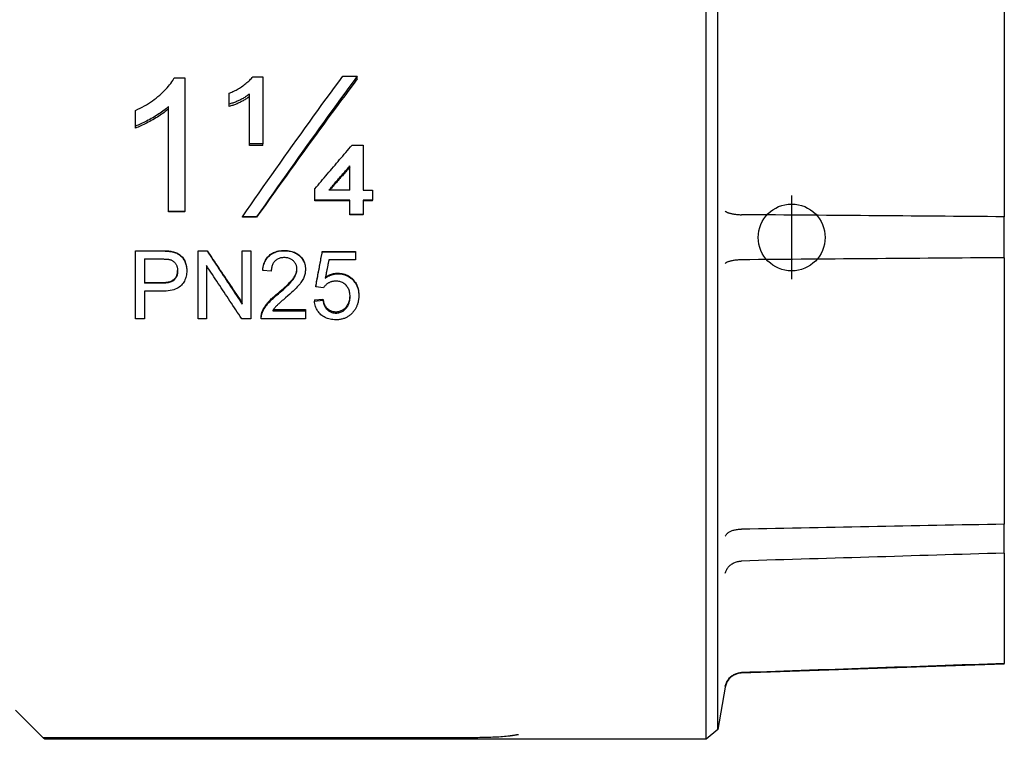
# Model space of a CAD drawing. Header units: millimetres. Extents: x 234 to 1596, y 19 to 380.
# Tile 2 of 6: x 313 to 372, y 199 to 242. Entities that reach past the tile are written whole.
import ezdxf

# ---------------------------------------------------------------- set-up
doc = ezdxf.new("R2010")
doc.units = ezdxf.units.MM
doc.layers.add('DETAIL', color=2, linetype='Continuous')
doc.layers.add('ORIGIN', color=6, linetype='Continuous')

msp = doc.modelspace()

# ---------------------------------------------------------------- linework, layer by layer
at = {"layer": 'DETAIL'}
for p, q in [((354.322, 198.646), (354.322, 258.646)), ((355.026, 199.237), (355.026, 258.055)), ((372.137, 245.792), (372.137, 229.87)), ((327.255, 238.239), (327.846, 238.239)), ((327.846, 238.239), (327.846, 234.221)), ((332.633, 238.274), (333.493, 238.274)), ((333.493, 238.107), (333.493, 238.274)), ((322.56, 238.175), (323.194, 238.175)), ((323.194, 238.175), (323.194, 230.185)), ((325.834, 236.603), (325.834, 237.256)), ((327.054, 234.221), (327.054, 237.203)), ((322.212, 230.185), (322.212, 236.453)), ((325.834, 236.464), (325.834, 236.603)), ((320.249, 235.288), (320.249, 236.226)), ((320.249, 235.173), (320.249, 235.288)), ((327.054, 234.124), (327.054, 234.221)), ((327.846, 234.221), (327.054, 234.221)), ((327.846, 234.124), (327.054, 234.124)), ((327.846, 234.124), (327.846, 234.221)), ((333.176, 234.148), (333.84, 234.148)), ((333.84, 234.148), (333.84, 231.466)), ((333.054, 231.466), (333.054, 232.913)), ((330.962, 230.866), (330.962, 231.546)), ((333.054, 231.466), (331.798, 231.466)), ((333.84, 231.466), (334.407, 231.466)), ((334.407, 231.466), (334.407, 230.866)), ((333.054, 230.866), (330.962, 230.866)), ((330.962, 230.828), (330.962, 230.866)), ((333.054, 230.828), (330.962, 230.828)), ((333.054, 230.012), (333.054, 230.866)), ((334.407, 230.866), (333.84, 230.866)), ((333.84, 230.866), (333.84, 230.012)), ((334.407, 230.828), (333.84, 230.828)), ((334.407, 230.828), (334.407, 230.866)), ((323.194, 230.185), (322.212, 230.185)), ((322.212, 230.158), (322.212, 230.185)), ((323.194, 230.158), (322.212, 230.158)), ((323.194, 230.158), (323.194, 230.185)), ((333.054, 229.988), (333.054, 230.012)), ((333.84, 230.012), (333.054, 230.012)), ((333.84, 229.988), (333.054, 229.988)), ((333.84, 229.988), (333.84, 230.012)), ((326.627, 229.848), (326.627, 229.869)), ((327.48, 229.869), (326.627, 229.869)), ((327.48, 229.848), (326.627, 229.848)), ((327.48, 229.848), (327.48, 229.869)), ((372.137, 227.423), (372.137, 229.87)), ((320.253, 227.842), (321.762, 227.842)), ((320.253, 227.842), (320.253, 227.828)), ((320.253, 223.781), (320.253, 227.828)), ((320.253, 227.828), (321.762, 227.828)), ((322.372, 227.803), (322.372, 227.788)), ((323.978, 227.842), (324.521, 227.842)), ((323.978, 227.842), (323.978, 227.828)), ((323.978, 223.781), (323.978, 227.828)), ((323.978, 227.828), (324.521, 227.828)), ((324.521, 227.842), (324.521, 227.828)), ((326.625, 227.842), (327.131, 227.842)), ((326.625, 227.842), (326.625, 227.828)), ((326.625, 224.645), (326.625, 227.828)), ((326.625, 227.828), (327.131, 227.828)), ((327.131, 227.842), (327.131, 227.828)), ((327.131, 227.828), (327.131, 223.781)), ((331.402, 227.791), (333.39, 227.791)), ((331.402, 227.791), (331.402, 227.776)), ((331.402, 227.776), (333.39, 227.776)), ((333.39, 227.791), (333.39, 227.776)), ((333.39, 227.776), (333.39, 227.298)), ((320.783, 227.348), (320.783, 225.896)), ((320.783, 227.348), (321.808, 227.348)), ((333.39, 227.298), (331.795, 227.298)), ((372.137, 227.423), (372.137, 211.501)), ((323.308, 226.685), (323.308, 226.651)), ((324.484, 226.954), (324.484, 223.781)), ((327.847, 226.704), (327.847, 226.669)), ((328.353, 226.617), (327.847, 226.669)), ((330.393, 226.749), (330.393, 226.716)), ((320.783, 225.944), (321.817, 225.944)), ((321.817, 225.896), (320.783, 225.896)), ((321.811, 225.418), (320.783, 225.418)), ((320.783, 225.418), (320.783, 223.781)), ((331.015, 225.741), (331.015, 225.689)), ((331.475, 225.628), (331.015, 225.689)), ((330.927, 224.902), (331.442, 224.944)), ((330.927, 224.902), (330.927, 224.836)), ((330.927, 224.836), (331.442, 224.879)), ((331.442, 224.944), (331.442, 224.879)), ((333.579, 225.211), (333.579, 225.15)), ((327.814, 224.202), (327.814, 224.124)), ((328.439, 224.256), (330.399, 224.256)), ((328.489, 224.332), (330.399, 224.332)), ((330.399, 224.332), (330.399, 224.256)), ((330.399, 224.256), (330.399, 223.781)), ((320.783, 223.781), (320.253, 223.781)), ((324.484, 223.781), (323.978, 223.781)), ((327.131, 223.781), (326.588, 223.781)), ((330.399, 223.781), (327.756, 223.781)), ((372.137, 209.771), (372.137, 211.501)), ((372.137, 209.771), (372.137, 203.176)), ((372.137, 203.146), (356.423, 202.598)), ((372.137, 203.146), (372.137, 203.176)), ((356.423, 202.632), (356.433, 202.633)), ((355.473, 201.772), (355.026, 199.237)), ((313.079, 200.384), (314.66, 198.804)), ((314.66, 198.804), (314.721, 198.743)), ((355.026, 199.237), (354.322, 198.646)), ((314.721, 198.743), (314.759, 198.705)), ((314.868, 198.751), (339.284, 198.751)), ((354.322, 198.646), (314.9, 198.646)), ((339.284, 198.751), (339.289, 198.751))]:
    msp.add_line(p, q, dxfattribs=at)
at = {"layer": 'DETAIL', "flags": 128}
for points in [[(325.834, 237.256), (325.891, 237.275), (325.948, 237.297), (326.007, 237.32), (326.066, 237.347), (326.127, 237.375), (326.189, 237.406), (326.252, 237.44), (326.316, 237.476), (326.382, 237.514), (326.448, 237.555), (326.516, 237.598), (326.584, 237.643), (326.652, 237.69), (326.718, 237.737), (326.782, 237.785), (326.843, 237.834), (326.902, 237.883), (326.959, 237.932), (327.014, 237.982), (327.066, 238.032), (327.117, 238.083), (327.165, 238.135), (327.211, 238.187), (327.255, 238.239)], [(326.627, 229.869), (326.877, 230.227), (327.127, 230.584), (327.378, 230.941), (327.628, 231.298), (327.878, 231.654), (328.128, 232.01), (328.379, 232.366), (328.629, 232.72), (328.879, 233.075), (329.129, 233.428), (329.38, 233.781), (329.63, 234.133), (329.88, 234.484), (330.13, 234.834), (330.381, 235.183), (330.631, 235.531), (330.881, 235.879), (331.131, 236.225), (331.382, 236.569), (331.632, 236.913), (331.882, 237.255), (332.132, 237.596), (332.383, 237.936), (332.633, 238.274)], [(333.493, 238.274), (333.242, 237.936), (332.992, 237.596), (332.741, 237.255), (332.491, 236.913), (332.24, 236.569), (331.99, 236.225), (331.739, 235.879), (331.489, 235.531), (331.238, 235.183), (330.988, 234.834), (330.737, 234.484), (330.487, 234.133), (330.236, 233.781), (329.986, 233.428), (329.735, 233.075), (329.485, 232.72), (329.234, 232.366), (328.983, 232.01), (328.733, 231.654), (328.482, 231.298), (328.232, 230.941), (327.981, 230.584), (327.731, 230.227), (327.48, 229.869)], [(320.249, 236.226), (320.384, 236.29), (320.517, 236.356), (320.647, 236.425), (320.774, 236.495), (320.899, 236.568), (321.02, 236.644), (321.139, 236.721), (321.254, 236.8), (321.367, 236.882), (321.477, 236.966), (321.584, 237.052), (321.688, 237.141), (321.788, 237.23), (321.883, 237.318), (321.973, 237.406), (322.058, 237.494), (322.139, 237.581), (322.214, 237.667), (322.284, 237.753), (322.349, 237.839), (322.409, 237.924), (322.464, 238.008), (322.515, 238.092), (322.56, 238.175)], [(333.493, 238.107), (333.242, 237.774), (332.992, 237.441), (332.741, 237.106), (332.491, 236.769), (332.24, 236.432), (331.99, 236.093), (331.739, 235.753), (331.489, 235.412), (331.238, 235.07), (330.988, 234.726), (330.737, 234.382), (330.487, 234.037), (330.236, 233.692), (329.986, 233.345), (329.735, 232.998), (329.485, 232.65), (329.234, 232.301), (328.983, 231.952), (328.733, 231.602), (328.482, 231.252), (328.232, 230.901), (327.981, 230.55), (327.731, 230.199), (327.48, 229.848)], [(327.054, 237.203), (327.007, 237.168), (326.96, 237.134), (326.913, 237.1), (326.866, 237.068), (326.818, 237.036), (326.769, 237.005), (326.721, 236.975), (326.672, 236.946), (326.622, 236.918), (326.572, 236.891), (326.522, 236.865), (326.471, 236.839), (326.42, 236.815), (326.369, 236.791), (326.317, 236.768), (326.265, 236.746), (326.212, 236.725), (326.16, 236.705), (326.106, 236.686), (326.053, 236.667), (325.999, 236.65), (325.944, 236.633), (325.889, 236.617), (325.834, 236.603)], [(327.054, 237.054), (327.007, 237.02), (326.96, 236.986), (326.913, 236.953), (326.866, 236.921), (326.818, 236.89), (326.769, 236.86), (326.721, 236.831), (326.672, 236.802), (326.622, 236.774), (326.572, 236.748), (326.522, 236.722), (326.471, 236.697), (326.42, 236.673), (326.369, 236.649), (326.317, 236.627), (326.265, 236.605), (326.212, 236.585), (326.16, 236.565), (326.106, 236.546), (326.053, 236.528), (325.999, 236.511), (325.944, 236.494), (325.889, 236.479), (325.834, 236.464)], [(322.212, 236.453), (322.152, 236.399), (322.088, 236.344), (322.021, 236.289), (321.952, 236.234), (321.879, 236.179), (321.803, 236.124), (321.724, 236.068), (321.642, 236.013), (321.556, 235.958), (321.468, 235.902), (321.377, 235.847), (321.282, 235.791), (321.187, 235.737), (321.094, 235.685), (321.002, 235.635), (320.911, 235.587), (320.823, 235.542), (320.736, 235.499), (320.65, 235.458), (320.567, 235.419), (320.485, 235.383), (320.404, 235.349), (320.326, 235.318), (320.249, 235.288)], [(322.212, 236.318), (322.152, 236.264), (322.088, 236.21), (322.021, 236.156), (321.952, 236.102), (321.879, 236.048), (321.803, 235.994), (321.724, 235.939), (321.642, 235.885), (321.556, 235.831), (321.468, 235.776), (321.377, 235.722), (321.282, 235.667), (321.187, 235.613), (321.094, 235.562), (321.002, 235.513), (320.911, 235.466), (320.823, 235.422), (320.736, 235.379), (320.65, 235.339), (320.567, 235.301), (320.485, 235.266), (320.404, 235.233), (320.326, 235.202), (320.249, 235.173)], [(330.962, 231.546), (331.054, 231.655), (331.147, 231.764), (331.239, 231.873), (331.331, 231.982), (331.423, 232.091), (331.516, 232.2), (331.608, 232.308), (331.7, 232.417), (331.792, 232.526), (331.884, 232.634), (331.977, 232.743), (332.069, 232.851), (332.161, 232.96), (332.253, 233.068), (332.346, 233.176), (332.438, 233.285), (332.53, 233.393), (332.622, 233.501), (332.714, 233.609), (332.807, 233.717), (332.899, 233.825), (332.991, 233.933), (333.083, 234.04), (333.176, 234.148)], [(331.798, 231.466), (331.85, 231.526), (331.902, 231.587), (331.955, 231.647), (332.007, 231.708), (332.059, 231.768), (332.112, 231.828), (332.164, 231.889), (332.216, 231.949), (332.269, 232.009), (332.321, 232.07), (332.373, 232.13), (332.426, 232.19), (332.478, 232.251), (332.53, 232.311), (332.583, 232.371), (332.635, 232.431), (332.687, 232.492), (332.74, 232.552), (332.792, 232.612), (332.844, 232.672), (332.897, 232.732), (332.949, 232.793), (333.001, 232.853), (333.054, 232.913)], [(333.054, 232.839), (333.003, 232.782), (332.953, 232.725), (332.902, 232.667), (332.851, 232.61), (332.801, 232.553), (332.75, 232.496), (332.7, 232.439), (332.649, 232.382), (332.599, 232.325), (332.548, 232.268), (332.498, 232.21), (332.447, 232.153), (332.397, 232.096), (332.346, 232.039), (332.296, 231.982), (332.245, 231.924), (332.194, 231.867), (332.144, 231.81), (332.093, 231.752), (332.043, 231.695), (331.992, 231.638), (331.942, 231.58), (331.891, 231.523), (331.841, 231.466)], [(355.473, 230.207), (355.484, 230.194), (355.499, 230.181), (355.516, 230.169), (355.537, 230.156), (355.56, 230.144), (355.587, 230.132), (355.616, 230.12), (355.648, 230.108), (355.682, 230.097), (355.719, 230.086), (355.758, 230.076), (355.8, 230.066), (355.844, 230.057), (355.889, 230.048), (355.937, 230.039), (355.986, 230.031), (356.037, 230.024), (356.09, 230.018), (356.143, 230.012), (356.198, 230.006), (356.253, 230.002), (356.309, 229.998), (356.366, 229.995), (356.423, 229.992)], [(356.423, 229.992), (356.423, 229.992), (356.424, 229.992), (356.424, 229.992), (356.424, 229.992), (356.425, 229.992), (356.425, 229.992), (356.426, 229.992), (356.426, 229.992), (356.427, 229.992), (356.427, 229.992), (356.427, 229.992), (356.428, 229.992), (356.428, 229.992), (356.429, 229.992), (356.429, 229.992), (356.429, 229.992), (356.43, 229.992), (356.43, 229.992), (356.431, 229.992), (356.431, 229.992), (356.431, 229.992), (356.432, 229.992), (356.432, 229.992), (356.433, 229.992)], [(372.137, 229.87), (371.633, 229.874), (371.129, 229.878), (370.625, 229.882), (370.121, 229.885), (369.616, 229.889), (369.111, 229.893), (368.606, 229.897), (368.101, 229.901), (367.596, 229.905), (367.09, 229.909), (366.584, 229.913), (366.079, 229.917), (365.572, 229.921), (365.066, 229.925), (364.56, 229.929), (364.053, 229.933), (363.546, 229.937), (363.039, 229.94), (362.532, 229.944), (362.025, 229.948), (361.518, 229.952), (361.01, 229.956), (360.502, 229.96), (359.994, 229.964), (359.486, 229.968), (358.977, 229.972), (358.469, 229.976), (357.96, 229.98), (357.451, 229.984), (356.942, 229.988), (356.433, 229.992)], [(321.762, 227.842), (321.795, 227.842), (321.827, 227.842), (321.859, 227.842), (321.89, 227.841), (321.92, 227.841), (321.95, 227.84), (321.979, 227.839), (322.007, 227.838), (322.035, 227.837), (322.062, 227.836), (322.088, 227.834), (322.114, 227.833), (322.139, 227.831), (322.164, 227.829), (322.187, 227.827), (322.21, 227.825), (322.233, 227.823), (322.255, 227.82), (322.276, 227.818), (322.296, 227.815), (322.316, 227.812), (322.335, 227.809), (322.354, 227.806), (322.372, 227.803)], [(321.762, 227.828), (321.795, 227.828), (321.827, 227.828), (321.859, 227.828), (321.89, 227.827), (321.92, 227.826), (321.95, 227.826), (321.979, 227.825), (322.007, 227.824), (322.035, 227.823), (322.062, 227.821), (322.088, 227.82), (322.114, 227.818), (322.139, 227.816), (322.164, 227.815), (322.187, 227.812), (322.21, 227.81), (322.233, 227.808), (322.255, 227.806), (322.276, 227.803), (322.296, 227.8), (322.316, 227.797), (322.335, 227.794), (322.354, 227.791), (322.372, 227.788)], [(322.372, 227.803), (322.444, 227.789), (322.513, 227.773), (322.58, 227.754), (322.643, 227.732), (322.703, 227.707), (322.76, 227.68), (322.815, 227.65), (322.866, 227.617), (322.914, 227.581), (322.96, 227.541), (323.004, 227.499), (323.045, 227.452), (323.084, 227.402), (323.12, 227.349), (323.154, 227.292), (323.186, 227.232), (323.214, 227.169), (323.239, 227.104), (323.26, 227.039), (323.277, 226.971), (323.291, 226.902), (323.3, 226.831), (323.306, 226.759), (323.308, 226.685)], [(322.372, 227.788), (322.444, 227.774), (322.513, 227.757), (322.58, 227.738), (322.643, 227.716), (322.703, 227.691), (322.76, 227.663), (322.815, 227.632), (322.866, 227.599), (322.914, 227.562), (322.96, 227.522), (323.004, 227.478), (323.045, 227.431), (323.084, 227.38), (323.12, 227.326), (323.154, 227.268), (323.186, 227.207), (323.214, 227.143), (323.239, 227.077), (323.26, 227.01), (323.277, 226.941), (323.291, 226.871), (323.3, 226.799), (323.306, 226.726), (323.308, 226.651)], [(324.521, 227.842), (324.609, 227.712), (324.696, 227.581), (324.784, 227.45), (324.872, 227.319), (324.959, 227.189), (325.047, 227.058), (325.135, 226.928), (325.222, 226.797), (325.31, 226.666), (325.398, 226.536), (325.485, 226.405), (325.573, 226.275), (325.661, 226.145), (325.748, 226.014), (325.836, 225.884), (325.924, 225.754), (326.011, 225.624), (326.099, 225.494), (326.186, 225.364), (326.274, 225.234), (326.362, 225.104), (326.449, 224.974), (326.537, 224.845), (326.625, 224.715)], [(324.521, 227.828), (324.609, 227.695), (324.696, 227.562), (324.784, 227.429), (324.872, 227.296), (324.959, 227.163), (325.047, 227.03), (325.135, 226.897), (325.222, 226.764), (325.31, 226.631), (325.398, 226.499), (325.485, 226.366), (325.573, 226.233), (325.661, 226.1), (325.748, 225.968), (325.836, 225.835), (325.924, 225.703), (326.011, 225.57), (326.099, 225.438), (326.186, 225.306), (326.274, 225.173), (326.362, 225.041), (326.449, 224.909), (326.537, 224.777), (326.625, 224.645)], [(327.847, 226.704), (327.858, 226.796), (327.873, 226.884), (327.891, 226.968), (327.914, 227.049), (327.94, 227.126), (327.971, 227.2), (328.005, 227.269), (328.044, 227.335), (328.086, 227.398), (328.133, 227.456), (328.183, 227.511), (328.238, 227.562), (328.296, 227.609), (328.357, 227.652), (328.421, 227.691), (328.489, 227.726), (328.56, 227.757), (328.634, 227.784), (328.711, 227.806), (328.792, 227.825), (328.876, 227.839), (328.962, 227.849), (329.053, 227.856), (329.146, 227.858)], [(327.847, 226.669), (327.858, 226.763), (327.873, 226.853), (327.891, 226.939), (327.914, 227.021), (327.94, 227.099), (327.971, 227.174), (328.005, 227.245), (328.044, 227.312), (328.086, 227.376), (328.133, 227.435), (328.183, 227.491), (328.238, 227.543), (328.296, 227.591), (328.357, 227.635), (328.421, 227.675), (328.489, 227.71), (328.56, 227.741), (328.634, 227.769), (328.711, 227.792), (328.792, 227.81), (328.876, 227.825), (328.962, 227.835), (329.053, 227.842), (329.146, 227.844)], [(329.146, 227.858), (329.24, 227.855), (329.331, 227.849), (329.419, 227.838), (329.503, 227.822), (329.584, 227.802), (329.662, 227.778), (329.736, 227.749), (329.807, 227.716), (329.875, 227.679), (329.939, 227.637), (330, 227.59), (330.058, 227.539), (330.111, 227.485), (330.16, 227.429), (330.204, 227.371), (330.244, 227.31), (330.279, 227.247), (330.309, 227.183), (330.335, 227.116), (330.356, 227.047), (330.372, 226.975), (330.384, 226.902), (330.391, 226.827), (330.393, 226.749)], [(329.146, 227.844), (329.24, 227.841), (329.331, 227.835), (329.419, 227.823), (329.503, 227.808), (329.584, 227.787), (329.662, 227.763), (329.736, 227.733), (329.807, 227.7), (329.875, 227.661), (329.939, 227.619), (330, 227.571), (330.058, 227.52), (330.111, 227.465), (330.16, 227.407), (330.204, 227.348), (330.244, 227.286), (330.279, 227.223), (330.309, 227.157), (330.335, 227.089), (330.356, 227.018), (330.372, 226.946), (330.384, 226.871), (330.391, 226.795), (330.393, 226.716)], [(331.015, 225.741), (331.031, 225.826), (331.047, 225.911), (331.063, 225.996), (331.08, 226.082), (331.096, 226.167), (331.112, 226.252), (331.128, 226.338), (331.144, 226.423), (331.16, 226.508), (331.176, 226.594), (331.192, 226.679), (331.209, 226.764), (331.225, 226.85), (331.241, 226.935), (331.257, 227.021), (331.273, 227.106), (331.289, 227.192), (331.305, 227.277), (331.322, 227.363), (331.338, 227.448), (331.354, 227.534), (331.37, 227.62), (331.386, 227.705), (331.402, 227.791)], [(331.015, 225.689), (331.031, 225.776), (331.047, 225.863), (331.063, 225.95), (331.08, 226.036), (331.096, 226.123), (331.112, 226.21), (331.128, 226.297), (331.144, 226.384), (331.16, 226.47), (331.176, 226.557), (331.192, 226.644), (331.209, 226.731), (331.225, 226.818), (331.241, 226.905), (331.257, 226.992), (331.273, 227.079), (331.289, 227.166), (331.305, 227.253), (331.322, 227.34), (331.338, 227.427), (331.354, 227.514), (331.37, 227.601), (331.386, 227.688), (331.402, 227.776)], [(321.808, 227.348), (321.837, 227.348), (321.866, 227.347), (321.894, 227.347), (321.921, 227.347), (321.948, 227.346), (321.973, 227.345), (321.998, 227.344), (322.022, 227.344), (322.046, 227.342), (322.068, 227.341), (322.09, 227.34), (322.111, 227.338), (322.131, 227.337), (322.151, 227.335), (322.169, 227.333), (322.187, 227.331), (322.204, 227.329), (322.22, 227.327), (322.236, 227.324), (322.251, 227.322), (322.265, 227.319), (322.278, 227.316), (322.29, 227.313), (322.302, 227.31)], [(322.302, 227.31), (322.336, 227.3), (322.368, 227.288), (322.4, 227.275), (322.431, 227.259), (322.46, 227.242), (322.489, 227.223), (322.516, 227.202), (322.542, 227.18), (322.567, 227.155), (322.591, 227.129), (322.614, 227.101), (322.635, 227.072), (322.656, 227.041), (322.674, 227.009), (322.691, 226.976), (322.706, 226.942), (322.719, 226.907), (322.73, 226.871), (322.74, 226.834), (322.748, 226.797), (322.754, 226.758), (322.758, 226.718), (322.761, 226.677), (322.762, 226.635)], [(329.134, 227.431), (329.076, 227.43), (329.02, 227.425), (328.966, 227.418), (328.914, 227.407), (328.864, 227.394), (328.816, 227.377), (328.77, 227.358), (328.725, 227.335), (328.683, 227.309), (328.643, 227.281), (328.605, 227.249), (328.568, 227.214), (328.534, 227.177), (328.504, 227.138), (328.475, 227.096), (328.45, 227.052), (328.428, 227.005), (328.409, 226.956), (328.392, 226.906), (328.379, 226.852), (328.368, 226.797), (328.36, 226.739), (328.355, 226.679), (328.353, 226.617)], [(329.887, 226.728), (329.885, 226.777), (329.881, 226.825), (329.874, 226.871), (329.864, 226.916), (329.851, 226.959), (329.835, 227.002), (329.816, 227.043), (329.794, 227.083), (329.769, 227.121), (329.742, 227.158), (329.711, 227.194), (329.678, 227.228), (329.642, 227.261), (329.605, 227.29), (329.566, 227.317), (329.525, 227.341), (329.482, 227.362), (329.438, 227.381), (329.391, 227.396), (329.343, 227.409), (329.294, 227.419), (329.242, 227.426), (329.189, 227.43), (329.134, 227.431)], [(331.795, 227.298), (331.786, 227.253), (331.777, 227.207), (331.768, 227.162), (331.759, 227.116), (331.75, 227.071), (331.741, 227.025), (331.732, 226.98), (331.723, 226.935), (331.714, 226.889), (331.705, 226.844), (331.696, 226.798), (331.687, 226.753), (331.678, 226.707), (331.669, 226.662), (331.66, 226.617), (331.651, 226.571), (331.642, 226.526), (331.633, 226.48), (331.624, 226.435), (331.615, 226.39), (331.606, 226.344), (331.597, 226.299), (331.588, 226.254), (331.579, 226.208)], [(356.423, 227.301), (356.366, 227.298), (356.309, 227.295), (356.253, 227.291), (356.198, 227.286), (356.143, 227.281), (356.09, 227.275), (356.037, 227.268), (355.986, 227.261), (355.937, 227.253), (355.889, 227.245), (355.844, 227.236), (355.8, 227.227), (355.758, 227.217), (355.719, 227.206), (355.682, 227.196), (355.648, 227.185), (355.616, 227.173), (355.587, 227.161), (355.56, 227.149), (355.537, 227.137), (355.516, 227.124), (355.499, 227.111), (355.484, 227.099), (355.473, 227.086)], [(356.433, 227.301), (356.432, 227.301), (356.432, 227.301), (356.431, 227.301), (356.431, 227.301), (356.431, 227.301), (356.43, 227.301), (356.43, 227.301), (356.429, 227.301), (356.429, 227.301), (356.429, 227.301), (356.428, 227.301), (356.428, 227.301), (356.427, 227.301), (356.427, 227.301), (356.427, 227.301), (356.426, 227.301), (356.426, 227.301), (356.425, 227.301), (356.425, 227.301), (356.424, 227.301), (356.424, 227.301), (356.424, 227.301), (356.423, 227.301), (356.423, 227.301)], [(372.137, 227.423), (371.633, 227.419), (371.129, 227.415), (370.625, 227.411), (370.121, 227.407), (369.616, 227.403), (369.111, 227.399), (368.606, 227.395), (368.101, 227.392), (367.596, 227.388), (367.09, 227.384), (366.584, 227.38), (366.079, 227.376), (365.572, 227.372), (365.066, 227.368), (364.56, 227.364), (364.053, 227.36), (363.546, 227.356), (363.039, 227.352), (362.532, 227.348), (362.025, 227.344), (361.518, 227.34), (361.01, 227.336), (360.502, 227.332), (359.994, 227.329), (359.486, 227.325), (358.977, 227.321), (358.469, 227.317), (357.96, 227.313), (357.451, 227.309), (356.942, 227.305), (356.433, 227.301)], [(323.308, 226.651), (323.305, 226.566), (323.299, 226.483), (323.287, 226.402), (323.272, 226.324), (323.251, 226.248), (323.226, 226.174), (323.197, 226.102), (323.163, 226.032), (323.125, 225.965), (323.082, 225.9), (323.035, 225.837), (322.983, 225.776), (322.925, 225.719), (322.86, 225.666), (322.788, 225.619), (322.708, 225.577), (322.622, 225.54), (322.528, 225.507), (322.426, 225.48), (322.318, 225.458), (322.202, 225.44), (322.079, 225.428), (321.948, 225.42), (321.811, 225.418)], [(321.817, 225.944), (321.9, 225.945), (321.978, 225.949), (322.053, 225.956), (322.123, 225.965), (322.19, 225.976), (322.252, 225.99), (322.311, 226.007), (322.365, 226.026), (322.415, 226.048), (322.461, 226.072), (322.503, 226.099), (322.541, 226.129), (322.576, 226.161), (322.607, 226.195), (322.636, 226.231), (322.661, 226.269), (322.684, 226.31), (322.704, 226.352), (322.721, 226.397), (322.735, 226.444), (322.746, 226.493), (322.754, 226.544), (322.759, 226.597), (322.762, 226.652)], [(322.762, 226.635), (322.76, 226.578), (322.756, 226.522), (322.749, 226.469), (322.738, 226.418), (322.725, 226.369), (322.708, 226.322), (322.689, 226.278), (322.666, 226.236), (322.641, 226.196), (322.613, 226.158), (322.581, 226.123), (322.547, 226.089), (322.509, 226.058), (322.467, 226.03), (322.421, 226.005), (322.37, 225.982), (322.316, 225.962), (322.257, 225.944), (322.194, 225.93), (322.127, 225.918), (322.056, 225.908), (321.98, 225.902), (321.901, 225.898), (321.817, 225.896)], [(326.588, 223.781), (326.501, 223.912), (326.413, 224.044), (326.325, 224.175), (326.238, 224.307), (326.15, 224.438), (326.062, 224.57), (325.975, 224.702), (325.887, 224.834), (325.799, 224.966), (325.712, 225.098), (325.624, 225.23), (325.536, 225.362), (325.449, 225.495), (325.361, 225.627), (325.273, 225.76), (325.186, 225.892), (325.098, 226.025), (325.01, 226.157), (324.923, 226.29), (324.835, 226.423), (324.747, 226.556), (324.66, 226.688), (324.572, 226.821), (324.484, 226.954)], [(328.78, 225.329), (328.884, 225.415), (328.982, 225.498), (329.075, 225.578), (329.162, 225.655), (329.243, 225.729), (329.318, 225.8), (329.388, 225.868), (329.452, 225.933), (329.511, 225.995), (329.563, 226.054), (329.61, 226.11), (329.652, 226.163), (329.688, 226.214), (329.722, 226.264), (329.752, 226.314), (329.779, 226.364), (329.804, 226.413), (329.825, 226.462), (329.843, 226.51), (329.858, 226.558), (329.87, 226.605), (329.878, 226.653), (329.884, 226.699), (329.887, 226.746)], [(328.78, 225.27), (328.886, 225.359), (328.985, 225.444), (329.079, 225.527), (329.166, 225.606), (329.248, 225.683), (329.324, 225.756), (329.395, 225.826), (329.459, 225.892), (329.518, 225.956), (329.57, 226.017), (329.617, 226.074), (329.658, 226.128), (329.695, 226.18), (329.728, 226.232), (329.758, 226.284), (329.785, 226.335), (329.809, 226.385), (329.83, 226.436), (329.847, 226.485), (329.862, 226.535), (329.873, 226.584), (329.881, 226.632), (329.885, 226.68), (329.887, 226.728)], [(330.393, 226.716), (330.392, 226.655), (330.387, 226.594), (330.379, 226.534), (330.369, 226.474), (330.355, 226.414), (330.338, 226.354), (330.318, 226.295), (330.295, 226.236), (330.269, 226.177), (330.239, 226.117), (330.204, 226.056), (330.165, 225.995), (330.122, 225.933), (330.075, 225.87), (330.024, 225.806), (329.969, 225.742), (329.907, 225.674), (329.836, 225.6), (329.756, 225.52), (329.666, 225.434), (329.567, 225.342), (329.458, 225.244), (329.34, 225.14), (329.213, 225.03)], [(331.579, 226.208), (331.609, 226.229), (331.639, 226.249), (331.67, 226.268), (331.7, 226.286), (331.73, 226.303), (331.761, 226.319), (331.792, 226.335), (331.823, 226.349), (331.854, 226.363), (331.885, 226.376), (331.916, 226.388), (331.948, 226.399), (331.979, 226.409), (332.011, 226.418), (332.043, 226.426), (332.075, 226.434), (332.107, 226.44), (332.139, 226.446), (332.172, 226.451), (332.204, 226.455), (332.237, 226.458), (332.269, 226.46), (332.302, 226.461), (332.335, 226.462)], [(331.589, 226.257), (331.618, 226.277), (331.648, 226.296), (331.678, 226.314), (331.708, 226.332), (331.738, 226.348), (331.769, 226.364), (331.799, 226.378), (331.83, 226.392), (331.86, 226.405), (331.891, 226.417), (331.922, 226.429), (331.953, 226.439), (331.984, 226.449), (332.015, 226.458), (332.047, 226.466), (332.078, 226.473), (332.11, 226.479), (332.142, 226.485), (332.174, 226.489), (332.206, 226.493), (332.238, 226.496), (332.27, 226.498), (332.303, 226.499), (332.335, 226.5)], [(332.335, 226.5), (332.421, 226.497), (332.505, 226.49), (332.587, 226.477), (332.666, 226.46), (332.744, 226.437), (332.818, 226.409), (332.891, 226.377), (332.961, 226.339), (333.029, 226.296), (333.095, 226.249), (333.158, 226.196), (333.219, 226.138), (333.277, 226.077), (333.329, 226.012), (333.377, 225.945), (333.419, 225.875), (333.457, 225.802), (333.489, 225.726), (333.517, 225.647), (333.539, 225.565), (333.557, 225.481), (333.569, 225.394), (333.577, 225.304), (333.579, 225.211)], [(332.335, 226.462), (332.421, 226.459), (332.505, 226.452), (332.587, 226.439), (332.666, 226.421), (332.744, 226.398), (332.818, 226.37), (332.891, 226.337), (332.961, 226.298), (333.029, 226.255), (333.095, 226.206), (333.158, 226.153), (333.219, 226.094), (333.277, 226.031), (333.329, 225.966), (333.377, 225.897), (333.419, 225.826), (333.457, 225.751), (333.489, 225.674), (333.517, 225.594), (333.539, 225.511), (333.557, 225.425), (333.569, 225.336), (333.577, 225.244), (333.579, 225.15)], [(332.204, 226.023), (332.165, 226.022), (332.126, 226.02), (332.088, 226.016), (332.051, 226.011), (332.014, 226.004), (331.978, 225.995), (331.943, 225.986), (331.908, 225.974), (331.874, 225.961), (331.84, 225.947), (331.808, 225.931), (331.776, 225.913), (331.744, 225.894), (331.714, 225.875), (331.685, 225.854), (331.658, 225.833), (331.631, 225.81), (331.605, 225.787), (331.581, 225.763), (331.557, 225.738), (331.535, 225.711), (331.514, 225.684), (331.494, 225.657), (331.475, 225.628)], [(333.058, 225.104), (333.056, 225.173), (333.051, 225.24), (333.043, 225.305), (333.032, 225.367), (333.017, 225.427), (332.999, 225.484), (332.978, 225.539), (332.953, 225.591), (332.926, 225.641), (332.895, 225.689), (332.86, 225.733), (332.823, 225.776), (332.783, 225.815), (332.741, 225.851), (332.696, 225.884), (332.65, 225.913), (332.601, 225.939), (332.551, 225.961), (332.498, 225.98), (332.444, 225.995), (332.387, 226.007), (332.328, 226.016), (332.267, 226.021), (332.204, 226.023)], [(327.814, 224.202), (327.831, 224.247), (327.851, 224.291), (327.872, 224.336), (327.894, 224.38), (327.919, 224.424), (327.945, 224.468), (327.973, 224.512), (328.002, 224.555), (328.033, 224.599), (328.066, 224.642), (328.101, 224.685), (328.137, 224.729), (328.175, 224.772), (328.217, 224.817), (328.261, 224.863), (328.307, 224.91), (328.357, 224.958), (328.409, 225.008), (328.464, 225.058), (328.522, 225.11), (328.582, 225.163), (328.645, 225.217), (328.711, 225.272), (328.78, 225.329)], [(327.814, 224.124), (327.831, 224.169), (327.851, 224.214), (327.872, 224.259), (327.894, 224.304), (327.919, 224.349), (327.945, 224.394), (327.973, 224.438), (328.002, 224.483), (328.033, 224.527), (328.066, 224.571), (328.101, 224.615), (328.137, 224.659), (328.175, 224.704), (328.217, 224.749), (328.261, 224.796), (328.307, 224.844), (328.357, 224.893), (328.409, 224.943), (328.464, 224.995), (328.522, 225.047), (328.582, 225.101), (328.645, 225.156), (328.711, 225.213), (328.78, 225.27)], [(329.213, 225.03), (329.142, 224.969), (329.075, 224.912), (329.012, 224.859), (328.954, 224.808), (328.9, 224.761), (328.85, 224.717), (328.805, 224.677), (328.765, 224.64), (328.728, 224.606), (328.697, 224.575), (328.669, 224.548), (328.646, 224.524), (328.626, 224.502), (328.606, 224.479), (328.586, 224.457), (328.567, 224.435), (328.549, 224.412), (328.532, 224.39), (328.515, 224.368), (328.498, 224.345), (328.483, 224.323), (328.467, 224.3), (328.453, 224.278), (328.439, 224.256)], [(332.213, 223.714), (332.124, 223.716), (332.037, 223.722), (331.953, 223.733), (331.872, 223.748), (331.793, 223.767), (331.717, 223.79), (331.644, 223.818), (331.574, 223.85), (331.507, 223.886), (331.442, 223.926), (331.38, 223.971), (331.321, 224.02), (331.266, 224.072), (331.214, 224.127), (331.167, 224.185), (331.124, 224.246), (331.085, 224.31), (331.05, 224.377), (331.019, 224.446), (330.992, 224.518), (330.97, 224.593), (330.951, 224.671), (330.937, 224.752), (330.927, 224.836)], [(331.442, 224.944), (331.453, 224.883), (331.465, 224.825), (331.48, 224.769), (331.497, 224.716), (331.516, 224.665), (331.537, 224.617), (331.56, 224.571), (331.585, 224.528), (331.613, 224.488), (331.642, 224.451), (331.674, 224.416), (331.707, 224.383), (331.742, 224.353), (331.779, 224.326), (331.816, 224.301), (331.855, 224.279), (331.895, 224.26), (331.936, 224.243), (331.979, 224.229), (332.023, 224.217), (332.068, 224.208), (332.114, 224.202), (332.161, 224.198), (332.21, 224.196)], [(331.442, 224.879), (331.453, 224.817), (331.465, 224.757), (331.48, 224.7), (331.497, 224.646), (331.516, 224.594), (331.537, 224.546), (331.56, 224.499), (331.585, 224.456), (331.613, 224.415), (331.642, 224.376), (331.674, 224.341), (331.707, 224.308), (331.742, 224.277), (331.779, 224.25), (331.816, 224.224), (331.855, 224.202), (331.895, 224.182), (331.936, 224.165), (331.979, 224.151), (332.023, 224.139), (332.068, 224.129), (332.114, 224.123), (332.161, 224.119), (332.21, 224.118)], [(332.21, 224.196), (332.268, 224.198), (332.325, 224.203), (332.38, 224.212), (332.433, 224.225), (332.485, 224.241), (332.536, 224.26), (332.584, 224.283), (332.632, 224.31), (332.677, 224.34), (332.721, 224.374), (332.764, 224.411), (332.805, 224.452), (332.844, 224.496), (332.88, 224.543), (332.912, 224.591), (332.941, 224.642), (332.967, 224.696), (332.99, 224.751), (333.009, 224.809), (333.026, 224.87), (333.038, 224.932), (333.048, 224.997), (333.054, 225.065), (333.057, 225.134)], [(332.21, 224.118), (332.269, 224.119), (332.327, 224.125), (332.383, 224.134), (332.437, 224.148), (332.49, 224.164), (332.541, 224.185), (332.59, 224.209), (332.638, 224.237), (332.685, 224.269), (332.729, 224.305), (332.772, 224.344), (332.814, 224.387), (332.853, 224.434), (332.888, 224.482), (332.92, 224.533), (332.949, 224.587), (332.975, 224.643), (332.997, 224.701), (333.015, 224.762), (333.031, 224.826), (333.042, 224.891), (333.051, 224.96), (333.056, 225.03), (333.058, 225.104)], [(333.579, 225.15), (333.578, 225.104), (333.577, 225.059), (333.574, 225.014), (333.57, 224.97), (333.565, 224.927), (333.559, 224.884), (333.552, 224.841), (333.544, 224.799), (333.534, 224.758), (333.524, 224.717), (333.512, 224.677), (333.5, 224.637), (333.486, 224.598), (333.471, 224.559), (333.455, 224.521), (333.438, 224.483), (333.42, 224.446), (333.401, 224.409), (333.38, 224.373), (333.359, 224.337), (333.336, 224.302), (333.313, 224.268), (333.288, 224.234), (333.262, 224.2)], [(327.756, 223.865), (327.755, 223.88), (327.755, 223.894), (327.755, 223.909), (327.756, 223.923), (327.756, 223.938), (327.757, 223.952), (327.758, 223.966), (327.76, 223.98), (327.761, 223.995), (327.763, 224.009), (327.765, 224.023), (327.767, 224.037), (327.77, 224.051), (327.773, 224.065), (327.776, 224.079), (327.779, 224.093), (327.782, 224.107), (327.786, 224.12), (327.79, 224.134), (327.794, 224.148), (327.799, 224.162), (327.804, 224.175), (327.809, 224.189), (327.814, 224.202)], [(327.756, 223.781), (327.755, 223.796), (327.755, 223.81), (327.755, 223.825), (327.756, 223.84), (327.756, 223.854), (327.757, 223.869), (327.758, 223.883), (327.76, 223.898), (327.761, 223.912), (327.763, 223.927), (327.765, 223.941), (327.767, 223.955), (327.77, 223.97), (327.773, 223.984), (327.776, 223.998), (327.779, 224.012), (327.782, 224.026), (327.786, 224.04), (327.79, 224.054), (327.794, 224.068), (327.799, 224.082), (327.804, 224.096), (327.809, 224.11), (327.814, 224.124)], [(333.262, 224.2), (333.229, 224.161), (333.196, 224.122), (333.162, 224.086), (333.126, 224.051), (333.09, 224.018), (333.052, 223.987), (333.014, 223.958), (332.975, 223.93), (332.934, 223.904), (332.893, 223.879), (332.851, 223.856), (332.808, 223.835), (332.763, 223.816), (332.718, 223.798), (332.672, 223.782), (332.625, 223.768), (332.577, 223.755), (332.528, 223.744), (332.478, 223.735), (332.427, 223.727), (332.375, 223.721), (332.322, 223.717), (332.268, 223.714), (332.213, 223.714)], [(355.473, 210.779), (355.484, 210.808), (355.499, 210.837), (355.516, 210.866), (355.537, 210.894), (355.56, 210.921), (355.587, 210.947), (355.616, 210.973), (355.648, 210.997), (355.682, 211.021), (355.719, 211.043), (355.758, 211.064), (355.8, 211.084), (355.844, 211.102), (355.889, 211.12), (355.937, 211.135), (355.986, 211.149), (356.037, 211.162), (356.09, 211.173), (356.143, 211.182), (356.198, 211.19), (356.253, 211.196), (356.309, 211.2), (356.366, 211.203), (356.423, 211.203)], [(356.423, 211.203), (356.423, 211.203), (356.424, 211.203), (356.424, 211.203), (356.424, 211.203), (356.425, 211.203), (356.425, 211.203), (356.426, 211.203), (356.426, 211.203), (356.427, 211.203), (356.427, 211.203), (356.427, 211.203), (356.428, 211.203), (356.428, 211.203), (356.429, 211.203), (356.429, 211.203), (356.429, 211.203), (356.43, 211.203), (356.43, 211.203), (356.431, 211.203), (356.431, 211.203), (356.431, 211.203), (356.432, 211.203), (356.432, 211.203), (356.433, 211.203)], [(372.137, 211.501), (371.633, 211.491), (371.129, 211.482), (370.625, 211.472), (370.121, 211.463), (369.616, 211.453), (369.111, 211.444), (368.606, 211.434), (368.101, 211.424), (367.596, 211.415), (367.09, 211.405), (366.584, 211.396), (366.079, 211.386), (365.572, 211.377), (365.066, 211.367), (364.56, 211.357), (364.053, 211.348), (363.546, 211.338), (363.039, 211.329), (362.532, 211.319), (362.025, 211.309), (361.518, 211.3), (361.01, 211.29), (360.502, 211.28), (359.994, 211.271), (359.486, 211.261), (358.977, 211.252), (358.469, 211.242), (357.96, 211.232), (357.451, 211.223), (356.942, 211.213), (356.433, 211.203)], [(372.137, 209.771), (371.633, 209.756), (371.129, 209.741), (370.625, 209.725), (370.121, 209.71), (369.616, 209.695), (369.111, 209.68), (368.606, 209.665), (368.101, 209.65), (367.596, 209.635), (367.09, 209.62), (366.584, 209.605), (366.079, 209.589), (365.572, 209.574), (365.066, 209.559), (364.56, 209.544), (364.053, 209.529), (363.546, 209.514), (363.039, 209.498), (362.532, 209.483), (362.025, 209.468), (361.518, 209.453), (361.01, 209.438), (360.502, 209.422), (359.994, 209.407), (359.486, 209.392), (358.977, 209.377), (358.469, 209.361), (357.96, 209.346), (357.451, 209.331), (356.942, 209.316), (356.433, 209.3)], [(355.473, 208.572), (355.484, 208.62), (355.499, 208.667), (355.516, 208.713), (355.537, 208.759), (355.56, 208.803), (355.587, 208.847), (355.616, 208.889), (355.648, 208.93), (355.682, 208.969), (355.719, 209.007), (355.758, 209.043), (355.8, 209.076), (355.844, 209.108), (355.889, 209.138), (355.937, 209.165), (355.986, 209.191), (356.037, 209.213), (356.09, 209.234), (356.143, 209.251), (356.198, 209.267), (356.253, 209.279), (356.309, 209.289), (356.366, 209.296), (356.423, 209.3)], [(356.433, 209.3), (356.432, 209.3), (356.432, 209.3), (356.431, 209.3), (356.431, 209.3), (356.431, 209.3), (356.43, 209.3), (356.43, 209.3), (356.429, 209.3), (356.429, 209.3), (356.429, 209.3), (356.428, 209.3), (356.428, 209.3), (356.427, 209.3), (356.427, 209.3), (356.427, 209.3), (356.426, 209.3), (356.426, 209.3), (356.425, 209.3), (356.425, 209.3), (356.424, 209.3), (356.424, 209.3), (356.424, 209.3), (356.423, 209.3), (356.423, 209.3)], [(372.137, 203.176), (371.633, 203.158), (371.129, 203.141), (370.625, 203.123), (370.121, 203.106), (369.616, 203.089), (369.111, 203.071), (368.606, 203.054), (368.101, 203.036), (367.596, 203.019), (367.09, 203.001), (366.584, 202.984), (366.079, 202.966), (365.572, 202.949), (365.066, 202.931), (364.56, 202.914), (364.053, 202.896), (363.546, 202.879), (363.039, 202.861), (362.532, 202.844), (362.025, 202.826), (361.518, 202.808), (361.01, 202.791), (360.502, 202.773), (359.994, 202.756), (359.486, 202.738), (358.977, 202.721), (358.469, 202.703), (357.96, 202.686), (357.451, 202.668), (356.942, 202.65), (356.433, 202.633)], [(355.473, 201.817), (355.484, 201.872), (355.499, 201.926), (355.516, 201.979), (355.537, 202.031), (355.56, 202.081), (355.587, 202.131), (355.616, 202.179), (355.648, 202.225), (355.682, 202.269), (355.719, 202.312), (355.758, 202.352), (355.8, 202.39), (355.844, 202.425), (355.889, 202.458), (355.937, 202.489), (355.986, 202.517), (356.037, 202.542), (356.09, 202.564), (356.143, 202.583), (356.198, 202.599), (356.253, 202.612), (356.309, 202.622), (356.366, 202.629), (356.423, 202.632)], [(339.491, 198.751), (339.624, 198.751), (339.758, 198.752), (339.891, 198.753), (340.025, 198.754), (340.159, 198.755), (340.292, 198.757), (340.425, 198.758), (340.557, 198.76), (340.688, 198.763), (340.819, 198.765), (340.948, 198.768), (341.076, 198.771), (341.204, 198.775), (341.331, 198.778), (341.458, 198.783), (341.583, 198.787), (341.706, 198.793), (341.826, 198.798), (341.943, 198.804), (342.058, 198.811), (342.17, 198.819), (342.278, 198.827), (342.381, 198.836), (342.478, 198.847)], [(342.478, 198.847), (342.507, 198.85), (342.536, 198.854), (342.565, 198.857), (342.593, 198.861), (342.621, 198.864), (342.649, 198.868), (342.677, 198.872), (342.704, 198.876), (342.732, 198.88), (342.759, 198.884), (342.785, 198.888), (342.812, 198.892), (342.838, 198.896), (342.864, 198.9), (342.89, 198.904), (342.916, 198.908), (342.941, 198.913), (342.967, 198.917), (342.992, 198.921), (343.017, 198.926), (343.042, 198.93), (343.067, 198.935), (343.092, 198.94), (343.116, 198.944)], [(314.721, 198.743), (314.721, 198.743), (314.721, 198.744), (314.722, 198.744), (314.723, 198.744), (314.724, 198.745), (314.726, 198.745), (314.728, 198.746), (314.731, 198.746), (314.734, 198.746), (314.737, 198.747), (314.741, 198.747), (314.745, 198.747), (314.749, 198.748), (314.753, 198.748), (314.757, 198.748), (314.762, 198.749), (314.767, 198.749), (314.772, 198.749), (314.777, 198.749), (314.783, 198.75), (314.788, 198.75), (314.794, 198.75), (314.8, 198.75), (314.806, 198.75)], [(314.9, 198.646), (314.894, 198.646), (314.888, 198.647), (314.882, 198.647), (314.876, 198.648), (314.87, 198.649), (314.864, 198.65), (314.857, 198.651), (314.851, 198.653), (314.845, 198.654), (314.839, 198.656), (314.833, 198.658), (314.827, 198.661), (314.821, 198.663), (314.815, 198.666), (314.809, 198.669), (314.803, 198.672), (314.797, 198.675), (314.791, 198.679), (314.785, 198.683), (314.78, 198.687), (314.774, 198.691), (314.769, 198.695), (314.764, 198.7), (314.759, 198.705)], [(314.806, 198.75), (314.809, 198.75), (314.811, 198.75), (314.814, 198.75), (314.816, 198.75), (314.819, 198.75), (314.821, 198.75), (314.824, 198.751), (314.826, 198.751), (314.829, 198.751), (314.832, 198.751), (314.834, 198.751), (314.837, 198.751), (314.839, 198.751), (314.842, 198.751), (314.845, 198.751), (314.847, 198.751), (314.85, 198.751), (314.853, 198.751), (314.855, 198.751), (314.858, 198.751), (314.86, 198.751), (314.863, 198.751), (314.866, 198.751), (314.868, 198.751)], [(339.289, 198.751), (339.297, 198.751), (339.306, 198.751), (339.314, 198.751), (339.323, 198.751), (339.331, 198.751), (339.339, 198.751), (339.348, 198.751), (339.356, 198.751), (339.365, 198.751), (339.373, 198.751), (339.381, 198.751), (339.39, 198.751), (339.398, 198.751), (339.407, 198.751), (339.415, 198.751), (339.424, 198.751), (339.432, 198.751), (339.44, 198.751), (339.449, 198.751), (339.457, 198.751), (339.466, 198.751), (339.474, 198.751), (339.482, 198.751), (339.491, 198.751)]]:
    msp.add_lwpolyline(points, dxfattribs=at)
at = {"layer": 'DETAIL'}
msp.add_arc((356.458, 201.598), 1, 92, 170, dxfattribs=at)
at = {"layer": 'ORIGIN'}
msp.add_line((359.437, 226.132), (359.437, 231.132), dxfattribs=at)
msp.add_circle((359.437, 228.632), 2, dxfattribs=at)

doc.saveas('drawing.dxf')
